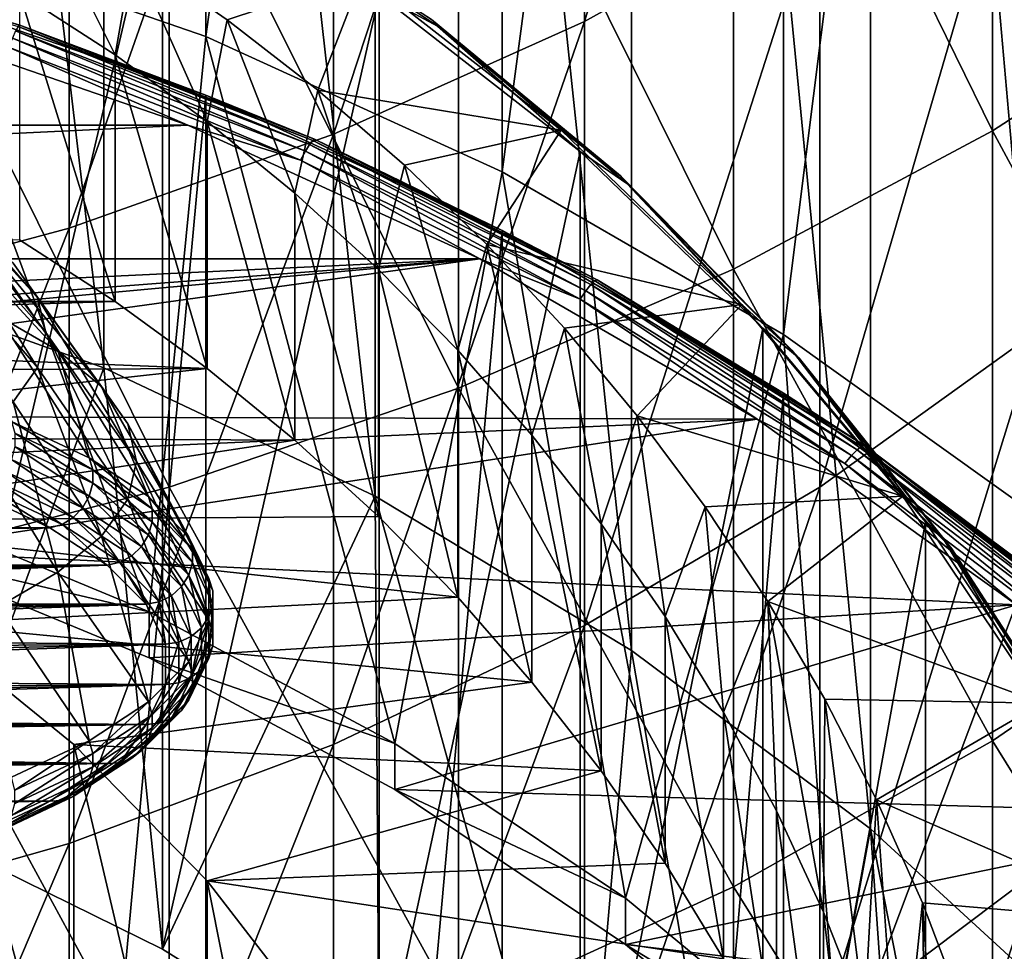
# Model space of a CAD drawing. Header units: metres. Extents: x -22 to 73, y -229 to 22.
# Tile 29 of 256: x 4.58 to 8.7, y -192.21 to -188.31. Entities that reach past the tile are written whole.
import ezdxf

# ---------------------------------------------------------------- set-up
doc = ezdxf.new("R2010")
doc.units = ezdxf.units.M
doc.layers.add('solid_509500_SW0001', color=7, linetype='CONTINUOUS')

msp = doc.modelspace()

# ---------------------------------------------------------------- linework, layer by layer
at = {"layer": 'solid_509500_SW0001'}
for points in [[(4.06397, -187.928391, 229.989578), (5.357568, -178.799164, 265.848633), (5.357495, -188.375443, 230.10936)], [(5.357495, -188.375443, 230.10936), (5.357568, -178.799164, 265.848633), (6.599555, -179.366562, 266.000671)], [(5.357495, -188.375443, 230.10936), (6.599555, -179.366562, 266.000671), (6.599516, -188.942841, 230.261398)], [(6.599516, -188.942841, 230.261398), (6.599555, -179.366562, 266.000671), (7.777983, -180.048813, 266.183472)], [(4.929452, -189.764679, 230.516891), (4.929448, -180.197189, 266.223236), (3.742039, -179.7724, 266.109406)], [(3.742045, -189.33989, 230.403076), (4.929452, -189.764679, 230.516891), (3.742039, -179.7724, 266.109406)], [(6.599516, -188.942841, 230.261398), (7.777983, -180.048813, 266.183472), (7.778043, -189.625168, 230.444229)], [(7.778043, -189.625168, 230.444229), (7.777983, -180.048813, 266.183472), (8.881506, -180.839355, 266.395294)], [(6.066265, -190.303299, 230.661224), (6.066275, -180.735825, 266.367554), (4.929448, -180.197189, 266.223236)], [(4.929452, -189.764679, 230.516891), (6.066265, -190.303299, 230.661224), (4.929448, -180.197189, 266.223236)], [(6.066265, -190.303299, 230.661224), (7.140861, -190.950287, 230.834579), (6.066275, -180.735825, 266.367554)], [(7.140861, -190.950287, 230.834579), (7.140852, -181.382797, 266.540894), (6.066275, -180.735825, 266.367554)], [(7.778043, -189.625168, 230.444229), (8.881506, -180.839355, 266.395294), (8.881554, -190.41571, 230.656052)], [(8.142157, -191.698929, 231.035172), (8.142156, -182.131454, 266.741516), (7.140852, -181.382797, 266.540894)], [(7.140861, -190.950287, 230.834579), (8.142157, -191.698929, 231.035172), (7.140852, -181.382797, 266.540894)], [(9.059902, -192.541595, 231.260971), (9.05991, -182.974106, 266.967285), (8.142156, -182.131454, 266.741516)], [(8.142157, -191.698929, 231.035172), (9.059902, -192.541595, 231.260971), (8.142156, -182.131454, 266.741516)], [(6.944628, -188.312347, 296.178131), (6.944628, -185.582733, 299.07782), (7.929916, -185.067459, 298.559692)], [(7.929916, -187.764038, 295.695068), (6.944628, -188.312347, 296.178131), (7.929916, -185.067459, 298.559692)], [(5.892459, -188.785538, 296.595001), (5.892459, -186.027435, 299.524994), (6.944628, -185.582733, 299.07782)], [(6.944628, -188.312347, 296.178131), (5.892459, -188.785538, 296.595001), (6.944628, -185.582733, 299.07782)], [(4.783543, -189.179077, 296.941711), (4.783543, -186.397278, 299.896881), (5.892459, -186.027435, 299.524994)], [(5.892459, -188.785538, 296.595001), (4.783543, -189.179077, 296.941711), (5.892459, -186.027435, 299.524994)], [(8.654225, -188.771088, 296.582275), (8.654225, -186.013855, 299.511322), (7.568972, -186.558792, 300.059296)], [(8.654225, -188.771088, 296.582275), (9.661106, -188.116425, 296.005524), (8.654225, -186.013855, 299.511322)], [(3.628558, -189.489166, 297.214905), (3.628558, -186.68869, 300.189911), (4.783543, -186.397278, 299.896881)], [(4.783543, -189.179077, 296.941711), (3.628558, -189.489166, 297.214905), (4.783543, -186.397278, 299.896881)], [(7.568972, -189.350952, 297.09314), (7.568972, -186.558792, 300.059296), (6.415171, -187.028519, 300.531647)], [(7.568972, -189.350952, 297.09314), (8.654225, -188.771088, 296.582275), (7.568972, -186.558792, 300.059296)], [(6.415171, -189.8508, 297.533478), (6.415171, -187.028519, 300.531647), (5.203274, -187.418793, 300.924072)], [(6.415171, -189.8508, 297.533478), (7.568972, -189.350952, 297.09314), (6.415171, -187.028519, 300.531647)], [(4.209724, -187.154694, 248.107651), (5.175, -187.629761, 248.23494), (4.209721, -191.727219, 231.042755)], [(7.929916, -190.265961, 292.658936), (7.929916, -187.764038, 295.695068), (8.838835, -187.145905, 295.150513)], [(8.838835, -189.613281, 292.156311), (7.929916, -190.265961, 292.658936), (8.838835, -187.145905, 295.150513)], [(5.203274, -190.266083, 297.899323), (5.203274, -187.418793, 300.924072), (3.944256, -187.726059, 301.233032)], [(5.203274, -190.266083, 297.899323), (6.415171, -189.8508, 297.533478), (5.203274, -187.418793, 300.924072)], [(5.175, -187.629761, 248.23494), (5.175007, -192.202286, 231.170059), (4.209721, -191.727219, 231.042755)], [(5.175, -187.629761, 248.23494), (6.083577, -188.199692, 248.387665), (5.175007, -192.202286, 231.170059)], [(3.944256, -190.593033, 298.187378), (5.203274, -190.266083, 297.899323), (3.944256, -187.726059, 301.233032)], [(6.327201, -188.332733, 248.661041), (6.083577, -188.199692, 248.387665), (5.467781, -187.754944, 248.506226)], [(6.327201, -188.332733, 248.661041), (5.467781, -187.754944, 248.506226), (6.302956, -188.304214, 248.888458)], [(4.575509, -188.193115, 252.629532), (4.976542, -188.45195, 252.698883), (4.639977, -187.777847, 252.518265)], [(4.976542, -188.45195, 252.698883), (5.050683, -188.031418, 252.586197), (4.639977, -187.777847, 252.518265)], [(6.944628, -190.84491, 293.104828), (6.944628, -188.312347, 296.178131), (7.929916, -187.764038, 295.695068)], [(7.929916, -190.265961, 292.658936), (6.944628, -190.84491, 293.104828), (7.929916, -187.764038, 295.695068)], [(5.119573, -190.787704, 230.755722), (4.03743, -190.339142, 230.635529), (4.06397, -187.928391, 229.989578)], [(5.119573, -190.787704, 230.755722), (4.06397, -187.928391, 229.989578), (5.357495, -188.375443, 230.10936)], [(4.57674, -188.328552, 229.166672), (4.063985, -188.174271, 229.071945), (3.299031, -187.966156, 229.069565)], [(4.57674, -188.328552, 229.166672), (3.299031, -187.966156, 229.069565), (4.570213, -188.334259, 229.218201)], [(4.976542, -188.45195, 252.698883), (5.362017, -188.732162, 252.773972), (5.050683, -188.031418, 252.586197)], [(5.362017, -188.732162, 252.773972), (5.446592, -188.306122, 252.659805), (5.050683, -188.031418, 252.586197)], [(6.014086, -188.116745, 249.066772), (5.050683, -188.031418, 252.586197), (5.446592, -188.306122, 252.659805)], [(6.014086, -188.116745, 249.066772), (5.446592, -188.306122, 252.659805), (5.826449, -188.601044, 252.738831)], [(6.846394, -188.767776, 249.241211), (6.014086, -188.116745, 249.066772), (5.826449, -188.601044, 252.738831)], [(6.302956, -188.304214, 248.888458), (6.014086, -188.116745, 249.066772), (6.846394, -188.767776, 249.241211)], [(9.661106, -190.638046, 292.945496), (9.661106, -188.116425, 296.005524), (8.654225, -188.771088, 296.582275)], [(4.063985, -202.616364, 175.173279), (4.063985, -188.174271, 229.071945), (5.357568, -188.621338, 229.191742)], [(4.57674, -188.328552, 229.166672), (5.357568, -188.621338, 229.191742), (4.063985, -188.174271, 229.071945)], [(4.976542, -189.487228, 248.835175), (4.976542, -188.45195, 252.698883), (4.575509, -188.193115, 252.629532)], [(4.976542, -189.487228, 248.835175), (4.575509, -188.193115, 252.629532), (4.575509, -189.228394, 248.765823)], [(6.083577, -188.199692, 248.387665), (6.08357, -192.772217, 231.322769), (5.175007, -192.202286, 231.170059)], [(6.083577, -188.199692, 248.387665), (6.925502, -188.858246, 248.564117), (6.08357, -192.772217, 231.322769)], [(6.327201, -188.332733, 248.661041), (6.925502, -188.858246, 248.564117), (6.083577, -188.199692, 248.387665)], [(5.281374, -188.748199, 229.432785), (4.006205, -188.307449, 229.314682), (-5.281375, -188.748199, 229.432785)], [(4.530468, -188.421036, 229.338058), (4.006205, -188.307449, 229.314682), (5.281374, -188.748199, 229.432785)], [(4.570213, -188.334259, 229.218201), (4.559816, -188.352539, 229.266052), (5.791506, -188.828842, 229.393677)], [(4.57674, -188.328552, 229.166672), (4.570213, -188.334259, 229.218201), (5.804712, -188.811646, 229.346115)], [(5.804712, -188.811646, 229.346115), (4.570213, -188.334259, 229.218201), (5.791506, -188.828842, 229.393677)], [(5.813002, -188.80661, 229.294754), (5.357568, -188.621338, 229.191742), (4.57674, -188.328552, 229.166672)], [(5.813002, -188.80661, 229.294754), (4.57674, -188.328552, 229.166672), (5.804712, -188.811646, 229.346115)], [(5.362017, -188.732162, 252.773972), (5.73058, -189.032776, 252.854523), (5.446592, -188.306122, 252.659805)], [(5.73058, -189.032776, 252.854523), (5.826449, -188.601044, 252.738831), (5.446592, -188.306122, 252.659805)], [(5.892459, -191.344559, 293.489594), (5.892459, -188.785538, 296.595001), (6.944628, -188.312347, 296.178131)], [(6.944628, -190.84491, 293.104828), (5.892459, -191.344559, 293.489594), (6.944628, -188.312347, 296.178131)], [(7.094405, -188.96051, 249.064301), (6.302956, -188.304214, 248.888458), (6.846394, -188.767776, 249.241211)], [(6.327201, -188.332733, 248.661041), (6.302956, -188.304214, 248.888458), (7.094405, -188.96051, 249.064301)], [(7.121695, -188.991547, 248.83757), (6.925502, -188.858246, 248.564117), (6.327201, -188.332733, 248.661041)], [(7.121695, -188.991547, 248.83757), (6.327201, -188.332733, 248.661041), (7.094405, -188.96051, 249.064301)], [(4.546259, -188.382141, 229.306931), (4.530468, -188.421036, 229.338058), (5.75423, -188.894257, 229.464874)], [(4.559816, -188.352539, 229.266052), (4.546259, -188.382141, 229.306931), (5.774288, -188.85701, 229.434174)], [(5.774288, -188.85701, 229.434174), (4.546259, -188.382141, 229.306931), (5.75423, -188.894257, 229.464874)], [(5.791506, -188.828842, 229.393677), (4.559816, -188.352539, 229.266052), (5.774288, -188.85701, 229.434174)], [(6.149215, -191.339722, 230.903641), (5.119573, -190.787704, 230.755722), (5.357495, -188.375443, 230.10936)], [(6.149215, -191.339722, 230.903641), (5.357495, -188.375443, 230.10936), (6.599516, -188.942841, 230.261398)], [(5.75423, -188.894257, 229.464874), (4.530468, -188.421036, 229.338058), (5.281374, -188.748199, 229.432785)], [(5.362017, -189.767441, 248.910263), (5.362017, -188.732162, 252.773972), (4.976542, -188.45195, 252.698883)], [(5.362017, -189.767441, 248.910263), (4.976542, -188.45195, 252.698883), (4.976542, -189.487228, 248.835175)], [(5.357568, -203.063446, 175.293076), (4.063985, -202.616364, 175.173279), (5.357568, -188.621338, 229.191742)], [(5.357568, -203.063446, 175.293076), (5.357568, -188.621338, 229.191742), (6.599555, -189.188751, 229.343781)], [(5.813002, -188.80661, 229.294754), (6.599555, -189.188751, 229.343781), (5.357568, -188.621338, 229.191742)], [(5.73058, -189.032776, 252.854523), (6.081122, -189.35289, 252.940292), (5.826449, -188.601044, 252.738831)], [(6.081122, -189.35289, 252.940292), (6.189299, -188.915482, 252.82309), (5.826449, -188.601044, 252.738831)], [(6.846394, -188.767776, 249.241211), (5.826449, -188.601044, 252.738831), (6.189299, -188.915482, 252.82309)], [(5.281374, -188.748199, 229.432785), (-5.281375, -188.748199, 229.432785), (-6.505676, -189.307556, 229.582672)], [(6.505676, -189.307556, 229.582672), (5.281374, -188.748199, 229.432785), (-6.505676, -189.307556, 229.582672)], [(5.75423, -188.894257, 229.464874), (5.281374, -188.748199, 229.432785), (6.505676, -189.307556, 229.582672)], [(5.73058, -190.068054, 248.990814), (5.73058, -189.032776, 252.854523), (5.362017, -188.732162, 252.773972)], [(5.73058, -190.068054, 248.990814), (5.362017, -188.732162, 252.773972), (5.362017, -189.767441, 248.910263)], [(4.783543, -191.760086, 293.809631), (4.783543, -189.179077, 296.941711), (5.892459, -188.785538, 296.595001)], [(5.892459, -191.344559, 293.489594), (4.783543, -191.760086, 293.809631), (5.892459, -188.785538, 296.595001)], [(6.846394, -188.767776, 249.241211), (6.189299, -188.915482, 252.82309), (6.533955, -189.248398, 252.912292)], [(7.603691, -189.499268, 249.43721), (6.846394, -188.767776, 249.241211), (6.533955, -189.248398, 252.912292)], [(7.094405, -188.96051, 249.064301), (6.846394, -188.767776, 249.241211), (7.603691, -189.499268, 249.43721)], [(8.654225, -191.329285, 293.477844), (8.654225, -188.771088, 296.582275), (7.568972, -189.350952, 297.09314)], [(8.654225, -191.329285, 293.477844), (9.661106, -190.638046, 292.945496), (8.654225, -188.771088, 296.582275)], [(5.791506, -188.828842, 229.393677), (5.774288, -188.85701, 229.434174), (6.950023, -189.44249, 229.591049)], [(5.804712, -188.811646, 229.346115), (5.791506, -188.828842, 229.393677), (6.970747, -189.416061, 229.55101)], [(6.970747, -189.416061, 229.55101), (5.791506, -188.828842, 229.393677), (6.950023, -189.44249, 229.591049)], [(5.813002, -188.80661, 229.294754), (5.804712, -188.811646, 229.346115), (6.986642, -189.400208, 229.503815)], [(6.986642, -189.400208, 229.503815), (5.804712, -188.811646, 229.346115), (6.970747, -189.416061, 229.55101)], [(6.99662, -189.396011, 229.452698), (6.599555, -189.188751, 229.343781), (5.813002, -188.80661, 229.294754)], [(6.99662, -189.396011, 229.452698), (5.813002, -188.80661, 229.294754), (6.986642, -189.400208, 229.503815)], [(4.651456, -189.470795, 213.439651), (4.212377, -188.989838, 213.255585), (4.120012, -188.85939, 213.742416)], [(4.549464, -189.326752, 213.977234), (4.651456, -189.470795, 213.439651), (4.120012, -188.85939, 213.742416)], [(5.774288, -188.85701, 229.434174), (5.75423, -188.894257, 229.464874), (6.925882, -189.477707, 229.621201)], [(6.950023, -189.44249, 229.591049), (5.774288, -188.85701, 229.434174), (6.925882, -189.477707, 229.621201)], [(6.925502, -188.858246, 248.564117), (6.925506, -193.430771, 231.499222), (6.08357, -192.772217, 231.322769)], [(6.925502, -188.858246, 248.564117), (7.691549, -189.59819, 248.76239), (6.925506, -193.430771, 231.499222)], [(7.121695, -188.991547, 248.83757), (7.691549, -189.59819, 248.76239), (6.925502, -188.858246, 248.564117)], [(6.925882, -189.477707, 229.621201), (5.75423, -188.894257, 229.464874), (6.505676, -189.307556, 229.582672)], [(6.081122, -189.35289, 252.940292), (6.412532, -189.691498, 253.031021), (6.189299, -188.915482, 252.82309)], [(6.412532, -189.691498, 253.031021), (6.533955, -189.248398, 252.912292), (6.189299, -188.915482, 252.82309)], [(7.115731, -191.989517, 231.077759), (6.149215, -191.339722, 230.903641), (6.599516, -188.942841, 230.261398)], [(7.115731, -191.989517, 231.077759), (6.599516, -188.942841, 230.261398), (7.778043, -189.625168, 230.444229)], [(7.813056, -189.690765, 249.259979), (7.094405, -188.96051, 249.064301), (7.603691, -189.499268, 249.43721)], [(7.121695, -188.991547, 248.83757), (7.094405, -188.96051, 249.064301), (7.813056, -189.690765, 249.259979)], [(4.68562, -189.616974, 212.894104), (4.243315, -189.122223, 212.761536), (4.212377, -188.989838, 213.255585)], [(4.651456, -189.470795, 213.439651), (4.68562, -189.616974, 212.894104), (4.212377, -188.989838, 213.255585)], [(7.843111, -189.724609, 249.033997), (7.691549, -189.59819, 248.76239), (7.121695, -188.991547, 248.83757)], [(7.843111, -189.724609, 249.033997), (7.121695, -188.991547, 248.83757), (7.813056, -189.690765, 249.259979)], [(6.081122, -190.388168, 249.076584), (6.081122, -189.35289, 252.940292), (5.73058, -189.032776, 252.854523)], [(6.081122, -190.388168, 249.076584), (5.73058, -189.032776, 252.854523), (5.73058, -190.068054, 248.990814)], [(4.148911, -189.053391, 214.997421), (4.486119, -189.547958, 215.313156), (4.737214, -189.692352, 214.774261)], [(4.148911, -189.053391, 214.997421), (4.737214, -189.692352, 214.774261), (4.381131, -189.186935, 214.499023)], [(4.651456, -189.763153, 212.348557), (4.212377, -189.254608, 212.267487), (4.243315, -189.122223, 212.761536)], [(4.68562, -189.616974, 212.894104), (4.651456, -189.763153, 212.348557), (4.243315, -189.122223, 212.761536)], [(3.628558, -192.087509, 294.061768), (3.628558, -189.489166, 297.214905), (4.783543, -189.179077, 296.941711)], [(4.783543, -191.760086, 293.809631), (3.628558, -192.087509, 294.061768), (4.783543, -189.179077, 296.941711)], [(4.381131, -189.186935, 214.499023), (4.737214, -189.692352, 214.774261), (4.919229, -189.843536, 214.210052)], [(4.381131, -189.186935, 214.499023), (4.919229, -189.843536, 214.210052), (4.549464, -189.326752, 213.977234)], [(6.599555, -203.630844, 175.445114), (5.357568, -203.063446, 175.293076), (6.599555, -189.188751, 229.343781)], [(6.599555, -203.630844, 175.445114), (6.599555, -189.188751, 229.343781), (7.777983, -189.871002, 229.526581)], [(6.99662, -189.396011, 229.452698), (7.777983, -189.871002, 229.526581), (6.599555, -189.188751, 229.343781)], [(4.976542, -189.487228, 248.835175), (4.575509, -189.228394, 248.765823), (-4.976542, -189.487228, 248.835175)], [(6.412532, -189.691498, 253.031021), (6.723736, -190.04747, 253.126404), (6.533955, -189.248398, 252.912292)], [(6.723736, -190.04747, 253.126404), (6.859481, -189.598877, 253.006195), (6.533955, -189.248398, 252.912292)], [(7.603691, -189.499268, 249.43721), (6.533955, -189.248398, 252.912292), (6.859481, -189.598877, 253.006195)], [(4.651456, -189.763153, 212.348557), (4.549464, -189.907196, 211.810959), (4.212377, -189.254608, 212.267487)], [(6.505676, -189.307556, 229.582672), (-6.505676, -189.307556, 229.582672), (-7.667342, -189.980164, 229.762894)], [(-0.588823, -189.848694, 229.727661), (6.505676, -189.307556, 229.582672), (-7.667342, -189.980164, 229.762894)], [(-0.588823, -189.848694, 229.727661), (0.588823, -189.848694, 229.727661), (6.505676, -189.307556, 229.582672)], [(0.588823, -189.848694, 229.727661), (1.760355, -189.963776, 229.758499), (6.505676, -189.307556, 229.582672)], [(1.760355, -189.963776, 229.758499), (7.667342, -189.980164, 229.762894), (6.505676, -189.307556, 229.582672)], [(4.549464, -189.326752, 213.977234), (4.919229, -189.843536, 214.210052), (5.02951, -189.999283, 213.628769)], [(4.549464, -189.326752, 213.977234), (5.02951, -189.999283, 213.628769), (4.651456, -189.470795, 213.439651)], [(6.925882, -189.477707, 229.621201), (6.505676, -189.307556, 229.582672), (7.667342, -189.980164, 229.762894)], [(4.209721, -191.727219, 231.042755), (4.929452, -189.764679, 230.516891), (3.742045, -189.33989, 230.403076)], [(6.412532, -190.726776, 249.167313), (6.412532, -189.691498, 253.031021), (6.081122, -189.35289, 252.940292)], [(6.412532, -190.726776, 249.167313), (6.081122, -189.35289, 252.940292), (6.081122, -190.388168, 249.076584)], [(7.568972, -191.941559, 293.949371), (7.568972, -189.350952, 297.09314), (6.415171, -189.8508, 297.533478)], [(7.568972, -191.941559, 293.949371), (8.654225, -191.329285, 293.477844), (7.568972, -189.350952, 297.09314)], [(6.986642, -189.400208, 229.503815), (6.970747, -189.416061, 229.55101), (8.086861, -190.108902, 229.736664)], [(6.99662, -189.396011, 229.452698), (6.986642, -189.400208, 229.503815), (8.1053, -190.094635, 229.689896)], [(8.1053, -190.094635, 229.689896), (6.986642, -189.400208, 229.503815), (8.086861, -190.108902, 229.736664)], [(8.116875, -190.091431, 229.639023), (7.777983, -189.871002, 229.526581), (6.99662, -189.396011, 229.452698)], [(8.116875, -190.091431, 229.639023), (6.99662, -189.396011, 229.452698), (8.1053, -190.094635, 229.689896)], [(6.950023, -189.44249, 229.591049), (6.925882, -189.477707, 229.621201), (8.034811, -190.166092, 229.805649)], [(6.970747, -189.416061, 229.55101), (6.950023, -189.44249, 229.591049), (8.062818, -190.133286, 229.776154)], [(8.062818, -190.133286, 229.776154), (6.950023, -189.44249, 229.591049), (8.034811, -190.166092, 229.805649)], [(8.086861, -190.108902, 229.736664), (6.970747, -189.416061, 229.55101), (8.062818, -190.133286, 229.776154)], [(-0.407038, -189.512039, 248.841827), (4.976542, -189.487228, 248.835175), (-4.976542, -189.487228, 248.835175)], [(-0.407038, -189.512039, 248.841827), (0.407038, -189.512039, 248.841827), (4.976542, -189.487228, 248.835175)], [(0.407038, -189.512039, 248.841827), (1.215546, -189.603317, 248.866287), (4.976542, -189.487228, 248.835175)], [(1.215546, -189.603317, 248.866287), (5.362017, -189.767441, 248.910263), (4.976542, -189.487228, 248.835175)], [(4.651456, -189.470795, 213.439651), (5.02951, -189.999283, 213.628769), (5.066451, -190.157349, 213.038895)], [(4.651456, -189.470795, 213.439651), (5.066451, -190.157349, 213.038895), (4.68562, -189.616974, 212.894104)], [(8.034811, -190.166092, 229.805649), (6.925882, -189.477707, 229.621201), (7.667342, -189.980164, 229.762894)], [(7.603691, -189.499268, 249.43721), (6.859481, -189.598877, 253.006195), (7.164818, -189.96579, 253.104523)], [(8.277679, -190.303207, 249.652634), (7.603691, -189.499268, 249.43721), (7.164818, -189.96579, 253.104523)], [(7.813056, -189.690765, 249.259979), (7.603691, -189.499268, 249.43721), (8.277679, -190.303207, 249.652634)], [(4.486119, -189.547958, 215.313156), (4.542933, -189.989456, 215.978638), (4.86845, -190.1427, 215.406693)], [(4.737214, -189.692352, 214.774261), (4.486119, -189.547958, 215.313156), (4.86845, -190.1427, 215.406693)], [(1.215546, -189.603317, 248.866287), (2.007646, -189.784653, 248.914871), (5.362017, -189.767441, 248.910263)], [(4.68562, -189.616974, 212.894104), (5.02951, -190.315399, 212.449005), (4.651456, -189.763153, 212.348557)], [(4.68562, -189.616974, 212.894104), (5.066451, -190.157349, 213.038895), (5.02951, -190.315399, 212.449005)], [(6.723736, -190.04747, 253.126404), (7.013826, -190.4198, 253.226166), (6.859481, -189.598877, 253.006195)], [(7.013826, -190.4198, 253.226166), (7.164818, -189.96579, 253.104523), (6.859481, -189.598877, 253.006195)], [(7.691549, -189.59819, 248.76239), (7.691551, -194.170715, 231.697495), (6.925506, -193.430771, 231.499222)], [(7.691549, -189.59819, 248.76239), (8.373326, -190.411423, 248.980286), (7.691551, -194.170715, 231.697495)], [(7.843111, -189.724609, 249.033997), (8.373326, -190.411423, 248.980286), (7.691549, -189.59819, 248.76239)], [(7.929916, -192.562347, 289.464539), (7.929916, -190.265961, 292.658936), (8.838835, -189.613281, 292.156311)], [(8.838835, -191.87796, 289.006012), (7.929916, -192.562347, 289.464539), (8.838835, -189.613281, 292.156311)], [(8.009234, -192.730438, 231.276276), (7.115731, -191.989517, 231.077759), (7.778043, -189.625168, 230.444229)], [(8.009234, -192.730438, 231.276276), (7.778043, -189.625168, 230.444229), (8.881554, -190.41571, 230.656052)], [(4.737214, -189.692352, 214.774261), (4.86845, -190.1427, 215.406693), (5.117189, -190.305298, 214.799866)], [(4.919229, -189.843536, 214.210052), (4.737214, -189.692352, 214.774261), (5.117189, -190.305298, 214.799866)], [(6.723736, -191.082748, 249.262695), (6.723736, -190.04747, 253.126404), (6.412532, -189.691498, 253.031021)], [(6.723736, -191.082748, 249.262695), (6.412532, -189.691498, 253.031021), (6.412532, -190.726776, 249.167313)], [(8.451535, -190.487503, 249.473465), (7.813056, -189.690765, 249.259979), (8.277679, -190.303207, 249.652634)], [(7.843111, -189.724609, 249.033997), (7.813056, -189.690765, 249.259979), (8.451535, -190.487503, 249.473465)], [(8.484046, -190.524414, 249.248291), (8.373326, -190.411423, 248.980286), (7.843111, -189.724609, 249.033997)], [(8.484046, -190.524414, 249.248291), (7.843111, -189.724609, 249.033997), (8.451535, -190.487503, 249.473465)], [(2.007646, -189.784653, 248.914871), (2.772568, -190.053574, 248.986938), (5.362017, -189.767441, 248.910263)], [(2.772568, -190.053574, 248.986938), (5.73058, -190.068054, 248.990814), (5.362017, -189.767441, 248.910263)], [(5.175007, -192.202286, 231.170059), (4.929452, -189.764679, 230.516891), (4.209721, -191.727219, 231.042755)], [(4.651456, -189.763153, 212.348557), (4.919229, -190.471161, 211.867722), (4.549464, -189.907196, 211.810959)], [(4.651456, -189.763153, 212.348557), (5.02951, -190.315399, 212.449005), (4.919229, -190.471161, 211.867722)], [(5.175007, -192.202286, 231.170059), (6.066265, -190.303299, 230.661224), (4.929452, -189.764679, 230.516891)], [(4.919229, -189.843536, 214.210052), (5.117189, -190.305298, 214.799866), (5.285227, -190.474686, 214.167694)], [(5.02951, -189.999283, 213.628769), (4.919229, -189.843536, 214.210052), (5.285227, -190.474686, 214.167694)], [(6.415171, -192.469345, 294.355835), (6.415171, -189.8508, 297.533478), (5.203274, -190.266083, 297.899323)], [(6.415171, -192.469345, 294.355835), (7.568972, -191.941559, 293.949371), (6.415171, -189.8508, 297.533478)], [(4.549464, -189.907196, 211.810959), (4.737214, -190.62233, 211.303513), (4.381131, -190.047012, 211.289169)], [(4.549464, -189.907196, 211.810959), (4.919229, -190.471161, 211.867722), (4.737214, -190.62233, 211.303513)], [(7.777983, -204.31311, 175.62793), (6.599555, -203.630844, 175.445114), (7.777983, -189.871002, 229.526581)], [(7.777983, -204.31311, 175.62793), (7.777983, -189.871002, 229.526581), (8.881506, -190.661545, 229.738403)], [(8.116875, -190.091431, 229.639023), (8.881506, -190.661545, 229.738403), (7.777983, -189.871002, 229.526581)], [(1.760355, -189.963776, 229.758499), (2.913866, -190.192749, 229.819855), (7.667342, -189.980164, 229.762894)], [(2.913866, -190.192749, 229.819855), (4.03744, -190.533264, 229.911087), (7.667342, -189.980164, 229.762894)], [(4.03744, -190.533264, 229.911087), (8.755124, -190.759506, 229.97171), (7.667342, -189.980164, 229.762894)], [(4.882792, -190.193405, 215.427277), (4.86845, -190.1427, 215.406693), (4.542933, -189.989456, 215.978638)], [(4.882792, -190.193405, 215.427277), (4.542933, -189.989456, 215.978638), (4.556316, -190.039703, 216.0009)], [(7.013826, -190.4198, 253.226166), (7.281824, -190.80722, 253.329971), (7.164818, -189.96579, 253.104523)], [(7.281824, -190.80722, 253.329971), (7.449201, -190.348221, 253.206985), (7.164818, -189.96579, 253.104523)], [(8.277679, -190.303207, 249.652634), (7.164818, -189.96579, 253.104523), (7.449201, -190.348221, 253.206985)], [(8.034811, -190.166092, 229.805649), (7.667342, -189.980164, 229.762894), (8.755124, -190.759506, 229.97171)], [(5.02951, -189.999283, 213.628769), (5.285227, -190.474686, 214.167694), (5.369914, -190.648193, 213.520172)], [(5.066451, -190.157349, 213.038895), (5.02951, -189.999283, 213.628769), (5.369914, -190.648193, 213.520172)], [(2.772568, -190.053574, 248.986938), (3.500005, -190.406464, 249.081482), (5.73058, -190.068054, 248.990814)], [(3.500005, -190.406464, 249.081482), (6.081122, -190.388168, 249.076584), (5.73058, -190.068054, 248.990814)], [(4.381131, -190.047012, 211.289169), (4.737214, -190.62233, 211.303513), (4.486119, -190.766739, 210.764618)], [(4.556316, -190.039703, 216.0009), (4.556283, -190.094681, 216.01561), (4.882757, -190.248383, 215.441986)], [(4.882792, -190.193405, 215.427277), (4.556316, -190.039703, 216.0009), (4.882757, -190.248383, 215.441986)], [(7.013826, -191.455078, 249.362457), (7.013826, -190.4198, 253.226166), (6.723736, -190.04747, 253.126404)], [(7.013826, -191.455078, 249.362457), (6.723736, -190.04747, 253.126404), (6.723736, -191.082748, 249.262695)], [(4.556283, -190.094681, 216.01561), (4.542717, -190.149658, 216.021423), (4.868219, -190.302887, 215.449509)], [(4.882757, -190.248383, 215.441986), (4.556283, -190.094681, 216.01561), (4.868219, -190.302887, 215.449509)], [(8.086861, -190.108902, 229.736664), (8.062818, -190.133286, 229.776154), (9.102593, -190.923111, 229.987778)], [(8.1053, -190.094635, 229.689896), (8.086861, -190.108902, 229.736664), (9.129738, -190.901093, 229.948929)], [(9.129738, -190.901093, 229.948929), (8.086861, -190.108902, 229.736664), (9.102593, -190.923111, 229.987778)], [(8.116875, -190.091431, 229.639023), (8.1053, -190.094635, 229.689896), (9.150555, -190.888611, 229.902634)], [(9.150555, -190.888611, 229.902634), (8.1053, -190.094635, 229.689896), (9.129738, -190.901093, 229.948929)], [(9.163623, -190.886551, 229.852081), (8.881506, -190.661545, 229.738403), (8.116875, -190.091431, 229.639023)], [(9.163623, -190.886551, 229.852081), (8.116875, -190.091431, 229.639023), (9.150555, -190.888611, 229.902634)], [(4.542717, -190.149658, 216.021423), (4.516716, -190.20015, 216.017868), (4.840355, -190.352524, 215.449234)], [(4.868219, -190.302887, 215.449509), (4.542717, -190.149658, 216.021423), (4.840355, -190.352524, 215.449234)], [(5.132264, -190.356491, 214.818649), (5.117189, -190.305298, 214.799866), (4.86845, -190.1427, 215.406693)], [(5.132264, -190.356491, 214.818649), (4.86845, -190.1427, 215.406693), (4.882792, -190.193405, 215.427277)], [(5.02951, -190.315399, 212.449005), (5.066451, -190.157349, 213.038895), (5.369914, -190.823074, 212.867508)], [(5.066451, -190.157349, 213.038895), (5.369914, -190.648193, 213.520172), (5.369914, -190.823074, 212.867508)], [(8.062818, -190.133286, 229.776154), (8.034811, -190.166092, 229.805649), (9.070976, -190.953171, 230.016556)], [(9.102593, -190.923111, 229.987778), (8.062818, -190.133286, 229.776154), (9.070976, -190.953171, 230.016556)], [(4.882792, -190.193405, 215.427277), (4.882757, -190.248383, 215.441986), (5.132227, -190.411469, 214.833374)], [(5.132264, -190.356491, 214.818649), (4.882792, -190.193405, 215.427277), (5.132227, -190.411469, 214.833374)], [(9.070976, -190.953171, 230.016556), (8.034811, -190.166092, 229.805649), (8.755124, -190.759506, 229.97171)], [(4.516716, -190.20015, 216.017868), (4.480387, -190.242096, 216.005249), (4.801422, -190.393234, 215.441177)], [(4.840355, -190.352524, 215.449234), (4.516716, -190.20015, 216.017868), (4.801422, -190.393234, 215.441177)], [(5.203274, -192.907822, 294.693542), (5.203274, -190.266083, 297.899323), (3.944256, -190.593033, 298.187378)], [(4.436669, -190.272095, 215.984558), (4.388931, -190.287613, 215.957855), (4.70352, -190.435699, 215.405212)], [(4.480387, -190.242096, 216.005249), (4.436669, -190.272095, 215.984558), (4.754572, -190.421768, 215.425995)], [(4.754572, -190.421768, 215.425995), (4.436669, -190.272095, 215.984558), (4.70352, -190.435699, 215.405212)], [(4.801422, -190.393234, 215.441177), (4.480387, -190.242096, 216.005249), (4.754572, -190.421768, 215.425995)], [(4.882757, -190.248383, 215.441986), (4.868219, -190.302887, 215.449509), (5.116947, -190.465485, 214.842697)], [(5.132227, -190.411469, 214.833374), (4.882757, -190.248383, 215.441986), (5.116947, -190.465485, 214.842697)], [(5.203274, -192.907822, 294.693542), (6.415171, -192.469345, 294.355835), (5.203274, -190.266083, 297.899323)], [(6.944628, -193.169418, 289.871277), (6.944628, -190.84491, 293.104828), (7.929916, -190.265961, 292.658936)], [(7.929916, -192.562347, 289.464539), (6.944628, -193.169418, 289.871277), (7.929916, -190.265961, 292.658936)], [(-4.70352, -190.435699, 215.405212), (4.70352, -190.435699, 215.405212), (4.388931, -190.287613, 215.957855)], [(4.868219, -190.302887, 215.449509), (4.840355, -190.352524, 215.449234), (5.087659, -190.514175, 214.845901)], [(5.116947, -190.465485, 214.842697), (4.868219, -190.302887, 215.449509), (5.087659, -190.514175, 214.845901)], [(4.919229, -190.471161, 211.867722), (5.02951, -190.315399, 212.449005), (5.285227, -190.996582, 212.219986)], [(5.02951, -190.315399, 212.449005), (5.369914, -190.823074, 212.867508), (5.285227, -190.996582, 212.219986)], [(5.300797, -190.526382, 214.184631), (5.285227, -190.474686, 214.167694), (5.117189, -190.305298, 214.799866)], [(5.300797, -190.526382, 214.184631), (5.117189, -190.305298, 214.799866), (5.132264, -190.356491, 214.818649)], [(6.08357, -192.772217, 231.322769), (6.066265, -190.303299, 230.661224), (5.175007, -192.202286, 231.170059)], [(6.925506, -193.430771, 231.499222), (7.140861, -190.950287, 230.834579), (6.066265, -190.303299, 230.661224)], [(6.925506, -193.430771, 231.499222), (6.066265, -190.303299, 230.661224), (6.08357, -192.772217, 231.322769)], [(8.277679, -190.303207, 249.652634), (7.449201, -190.348221, 253.206985), (7.71172, -190.744934, 253.313278)], [(8.860977, -191.170807, 249.885101), (8.277679, -190.303207, 249.652634), (7.71172, -190.744934, 253.313278)], [(8.451535, -190.487503, 249.473465), (8.277679, -190.303207, 249.652634), (8.860977, -191.170807, 249.885101)], [(4.03744, -190.533264, 229.911087), (4.03743, -190.339142, 230.635529), (5.119573, -190.787704, 230.755722)], [(4.840355, -190.352524, 215.449234), (4.801422, -190.393234, 215.441177), (5.046737, -190.553604, 214.842697)], [(5.087659, -190.514175, 214.845901), (4.840355, -190.352524, 215.449234), (5.046737, -190.553604, 214.842697)], [(5.132264, -190.356491, 214.818649), (5.132227, -190.411469, 214.833374), (5.300759, -190.581345, 214.199341)], [(5.300797, -190.526382, 214.184631), (5.132264, -190.356491, 214.818649), (5.300759, -190.581345, 214.199341)], [(7.281824, -190.80722, 253.329971), (7.526937, -191.208588, 253.437531), (7.449201, -190.348221, 253.206985)], [(7.526937, -191.208588, 253.437531), (7.71172, -190.744934, 253.313278), (7.449201, -190.348221, 253.206985)], [(3.500005, -190.406464, 249.081482), (6.412532, -190.726776, 249.167313), (6.081122, -190.388168, 249.076584)], [(4.801422, -190.393234, 215.441177), (4.754572, -190.421768, 215.425995), (4.997493, -190.580566, 214.833359)], [(5.046737, -190.553604, 214.842697), (4.801422, -190.393234, 215.441177), (4.997493, -190.580566, 214.833359)], [(-4.943898, -190.592804, 214.818863), (4.943898, -190.592804, 214.818863), (4.70352, -190.435699, 215.405212)], [(-4.70352, -190.435699, 215.405212), (-4.943898, -190.592804, 214.818863), (4.70352, -190.435699, 215.405212)], [(3.500005, -190.406464, 249.081482), (4.180091, -190.838516, 249.197266), (6.412532, -190.726776, 249.167313)], [(4.754572, -190.421768, 215.425995), (4.70352, -190.435699, 215.405212), (4.943898, -190.592804, 214.818863)], [(4.997493, -190.580566, 214.833359), (4.754572, -190.421768, 215.425995), (4.943898, -190.592804, 214.818863)], [(5.132227, -190.411469, 214.833374), (5.116947, -190.465485, 214.842697), (5.284976, -190.634872, 214.210571)], [(5.300759, -190.581345, 214.199341), (5.132227, -190.411469, 214.833374), (5.284976, -190.634872, 214.210571)], [(7.281824, -191.842499, 249.466278), (7.281824, -190.80722, 253.329971), (7.013826, -190.4198, 253.226166)], [(7.281824, -191.842499, 249.466278), (7.013826, -190.4198, 253.226166), (7.013826, -191.455078, 249.362457)], [(8.373326, -190.411423, 248.980286), (8.37332, -194.983948, 231.91539), (7.691551, -194.170715, 231.697495)], [(8.820569, -193.554871, 231.497192), (8.009234, -192.730438, 231.276276), (8.881554, -190.41571, 230.656052)], [(8.373326, -190.411423, 248.980286), (8.963363, -191.289047, 249.215439), (8.37332, -194.983948, 231.91539)], [(8.484046, -190.524414, 249.248291), (8.963363, -191.289047, 249.215439), (8.373326, -190.411423, 248.980286)], [(4.737214, -190.62233, 211.303513), (4.919229, -190.471161, 211.867722), (5.117189, -191.16597, 211.587814)], [(4.919229, -190.471161, 211.867722), (5.285227, -190.996582, 212.219986), (5.117189, -191.16597, 211.587814)], [(5.116947, -190.465485, 214.842697), (5.087659, -190.514175, 214.845901), (5.254727, -190.682587, 214.217377)], [(5.284976, -190.634872, 214.210571), (5.116947, -190.465485, 214.842697), (5.254727, -190.682587, 214.217377)], [(5.385733, -190.700394, 213.535187), (5.369914, -190.648193, 213.520172), (5.285227, -190.474686, 214.167694)], [(5.385733, -190.700394, 213.535187), (5.285227, -190.474686, 214.167694), (5.300797, -190.526382, 214.184631)], [(5.087659, -190.514175, 214.845901), (5.046737, -190.553604, 214.842697), (5.212461, -190.720657, 214.219238)], [(5.254727, -190.682587, 214.217377), (5.087659, -190.514175, 214.845901), (5.212461, -190.720657, 214.219238)], [(5.300797, -190.526382, 214.184631), (5.300759, -190.581345, 214.199341), (5.385695, -190.755371, 213.549927)], [(5.385733, -190.700394, 213.535187), (5.300797, -190.526382, 214.184631), (5.385695, -190.755371, 213.549927)], [(9.00329, -191.34256, 249.702576), (8.451535, -190.487503, 249.473465), (8.860977, -191.170807, 249.885101)], [(8.484046, -190.524414, 249.248291), (8.451535, -190.487503, 249.473465), (9.00329, -191.34256, 249.702576)], [(9.037923, -191.382751, 249.478287), (8.963363, -191.289047, 249.215439), (8.484046, -190.524414, 249.248291)], [(9.037923, -191.382751, 249.478287), (8.484046, -190.524414, 249.248291), (9.00329, -191.34256, 249.702576)], [(4.03744, -190.533264, 229.911087), (5.119573, -190.787704, 230.755722), (5.119593, -190.981827, 230.031281)], [(4.03744, -190.533264, 229.911087), (5.119593, -190.981827, 230.031281), (8.755124, -190.759506, 229.97171)], [(5.046737, -190.553604, 214.842697), (4.997493, -190.580566, 214.833359), (5.161601, -190.745987, 214.215973)], [(5.212461, -190.720657, 214.219238), (5.046737, -190.553604, 214.842697), (5.161601, -190.745987, 214.215973)], [(0, -190.672165, 214.52269), (4.943898, -190.592804, 214.818863), (-4.943898, -190.592804, 214.818863)], [(0.225739, -190.677277, 214.503616), (4.943898, -190.592804, 214.818863), (0, -190.672165, 214.52269)], [(0.225739, -190.677277, 214.503616), (0.444605, -190.692459, 214.446976), (4.943898, -190.592804, 214.818863)], [(0.444605, -190.692459, 214.446976), (0.649997, -190.717239, 214.354462), (4.943898, -190.592804, 214.818863)], [(0.649997, -190.717239, 214.354462), (0.835618, -190.750885, 214.228912), (4.943898, -190.592804, 214.818863)], [(0.835618, -190.750885, 214.228912), (5.106293, -190.756485, 214.208008), (4.943898, -190.592804, 214.818863)], [(3.944256, -193.253067, 294.959412), (5.203274, -192.907822, 294.693542), (3.944256, -190.593033, 298.187378)], [(4.997493, -190.580566, 214.833359), (4.943898, -190.592804, 214.818863), (5.106293, -190.756485, 214.208008)], [(5.161601, -190.745987, 214.215973), (4.997493, -190.580566, 214.833359), (5.106293, -190.756485, 214.208008)], [(5.300759, -190.581345, 214.199341), (5.284976, -190.634872, 214.210571), (5.369659, -190.808365, 213.56308)], [(5.385695, -190.755371, 213.549927), (5.300759, -190.581345, 214.199341), (5.369659, -190.808365, 213.56308)], [(4.486119, -190.766739, 210.764618), (4.737214, -190.62233, 211.303513), (4.86845, -191.328568, 210.980988)], [(4.737214, -190.62233, 211.303513), (5.117189, -191.16597, 211.587814), (4.86845, -191.328568, 210.980988)], [(5.284976, -190.634872, 214.210571), (5.254727, -190.682587, 214.217377), (5.338925, -190.855087, 213.573593)], [(5.369659, -190.808365, 213.56308), (5.284976, -190.634872, 214.210571), (5.338925, -190.855087, 213.573593)], [(5.385733, -190.875793, 212.8806), (5.369914, -190.823074, 212.867508), (5.369914, -190.648193, 213.520172)], [(5.385733, -190.875793, 212.8806), (5.369914, -190.648193, 213.520172), (5.385733, -190.700394, 213.535187)], [(9.661106, -192.952515, 289.725952), (9.661106, -190.638046, 292.945496), (8.654225, -191.329285, 293.477844)], [(5.254727, -190.682587, 214.217377), (5.212461, -190.720657, 214.219238), (5.295982, -190.891769, 213.580627)], [(5.338925, -190.855087, 213.573593), (5.254727, -190.682587, 214.217377), (5.295982, -190.891769, 213.580627)], [(8.881506, -205.103638, 175.839752), (7.777983, -204.31311, 175.62793), (8.881506, -190.661545, 229.738403)], [(4.180091, -190.838516, 249.197266), (6.723736, -191.082748, 249.262695), (6.412532, -190.726776, 249.167313)], [(5.212461, -190.720657, 214.219238), (5.161601, -190.745987, 214.215973), (5.244306, -190.915436, 213.583603)], [(5.295982, -190.891769, 213.580627), (5.212461, -190.720657, 214.219238), (5.244306, -190.915436, 213.583603)], [(5.385733, -190.700394, 213.535187), (5.385695, -190.755371, 213.549927), (5.385695, -190.930756, 212.89534)], [(5.385733, -190.875793, 212.8806), (5.385733, -190.700394, 213.535187), (5.385695, -190.930756, 212.89534)], [(0.835618, -190.750885, 214.228912), (0.995858, -190.792358, 214.074142), (5.106293, -190.756485, 214.208008)], [(0.995858, -190.792358, 214.074142), (1.125841, -190.840408, 213.894821), (5.106293, -190.756485, 214.208008)], [(1.125841, -190.840408, 213.894821), (1.221602, -190.893555, 213.696457), (5.106293, -190.756485, 214.208008)], [(1.221602, -190.893555, 213.696457), (5.188137, -190.924133, 213.582321), (5.106293, -190.756485, 214.208008)], [(4.486119, -190.766739, 210.764618), (4.86845, -191.328568, 210.980988), (4.542933, -191.481812, 210.409042)], [(5.161601, -190.745987, 214.215973), (5.106293, -190.756485, 214.208008), (5.188137, -190.924133, 213.582321)], [(5.119593, -190.981827, 230.031281), (6.149197, -191.533829, 230.179199), (8.755124, -190.759506, 229.97171)], [(5.244306, -190.915436, 213.583603), (5.161601, -190.745987, 214.215973), (5.188137, -190.924133, 213.582321)], [(5.385695, -190.755371, 213.549927), (5.369659, -190.808365, 213.56308), (5.369659, -190.983231, 212.910446)], [(5.385695, -190.930756, 212.89534), (5.385695, -190.755371, 213.549927), (5.369659, -190.983231, 212.910446)], [(6.149197, -191.533829, 230.179199), (9.758599, -191.638107, 230.207138), (8.755124, -190.759506, 229.97171)], [(7.526937, -191.208588, 253.437531), (7.748321, -191.622528, 253.548431), (7.71172, -190.744934, 253.313278)], [(7.945363, -192.047852, 253.662399), (7.951608, -191.15477, 253.423096), (7.71172, -190.744934, 253.313278)], [(8.860977, -191.170807, 249.885101), (7.71172, -190.744934, 253.313278), (7.951608, -191.15477, 253.423096)], [(7.748321, -191.622528, 253.548431), (7.945363, -192.047852, 253.662399), (7.71172, -190.744934, 253.313278)], [(5.119593, -190.981827, 230.031281), (5.119573, -190.787704, 230.755722), (6.149215, -191.339722, 230.903641)], [(5.369659, -190.808365, 213.56308), (5.338925, -190.855087, 213.573593), (5.338925, -191.028961, 212.924698)], [(5.369659, -190.983231, 212.910446), (5.369659, -190.808365, 213.56308), (5.338925, -191.028961, 212.924698)], [(7.526937, -192.243866, 249.573822), (7.526937, -191.208588, 253.437531), (7.281824, -190.80722, 253.329971)], [(7.526937, -192.243866, 249.573822), (7.281824, -190.80722, 253.329971), (7.281824, -191.842499, 249.466278)], [(4.180091, -190.838516, 249.197266), (4.803687, -191.343948, 249.332687), (6.723736, -191.082748, 249.262695)], [(4.803687, -193.155685, 242.571213), (4.803687, -191.343948, 249.332687), (4.180091, -190.838516, 249.197266)], [(4.803687, -193.155685, 242.571213), (4.180091, -190.838516, 249.197266), (4.180091, -192.650253, 242.435776)], [(5.300797, -191.049805, 212.231171), (5.285227, -190.996582, 212.219986), (5.369914, -190.823074, 212.867508)], [(5.338925, -190.855087, 213.573593), (5.295982, -190.891769, 213.580627), (5.295982, -191.06424, 212.936951)], [(5.338925, -191.028961, 212.924698), (5.338925, -190.855087, 213.573593), (5.295982, -191.06424, 212.936951)], [(5.300797, -191.049805, 212.231171), (5.369914, -190.823074, 212.867508), (5.385733, -190.875793, 212.8806)], [(5.892459, -193.693344, 290.222321), (5.892459, -191.344559, 293.489594), (6.944628, -190.84491, 293.104828)], [(6.944628, -193.169418, 289.871277), (5.892459, -193.693344, 290.222321), (6.944628, -190.84491, 293.104828)], [(1.221602, -190.893555, 213.696457), (1.280253, -190.950211, 213.485031), (5.188137, -190.924133, 213.582321)], [(5.295982, -190.891769, 213.580627), (5.244306, -190.915436, 213.583603), (5.244306, -191.086227, 212.946198)], [(5.295982, -191.06424, 212.936951), (5.295982, -190.891769, 213.580627), (5.244306, -191.086227, 212.946198)], [(5.385733, -190.875793, 212.8806), (5.385695, -190.930756, 212.89534), (5.300759, -191.104767, 212.245911)], [(5.300797, -191.049805, 212.231171), (5.385733, -190.875793, 212.8806), (5.300759, -191.104767, 212.245911)], [(1.280253, -191.067047, 213.04895), (5.188137, -191.093124, 212.95166), (5.188137, -190.924133, 213.582321)], [(1.3, -191.008636, 213.266998), (1.280253, -191.067047, 213.04895), (5.188137, -190.924133, 213.582321)], [(1.280253, -190.950211, 213.485031), (1.3, -191.008636, 213.266998), (5.188137, -190.924133, 213.582321)], [(5.244306, -190.915436, 213.583603), (5.188137, -190.924133, 213.582321), (5.188137, -191.093124, 212.95166)], [(5.244306, -191.086227, 212.946198), (5.244306, -190.915436, 213.583603), (5.188137, -191.093124, 212.95166)], [(5.385695, -190.930756, 212.89534), (5.369659, -190.983231, 212.910446), (5.284976, -191.156738, 212.262955)], [(5.300759, -191.104767, 212.245911), (5.385695, -190.930756, 212.89534), (5.284976, -191.156738, 212.262955)], [(5.119593, -190.981827, 230.031281), (6.149215, -191.339722, 230.903641), (6.149197, -191.533829, 230.179199)], [(7.691551, -194.170715, 231.697495), (7.140861, -190.950287, 230.834579), (6.925506, -193.430771, 231.499222)], [(7.691551, -194.170715, 231.697495), (8.142157, -191.698929, 231.035172), (7.140861, -190.950287, 230.834579)], [(5.132264, -191.219696, 211.597153), (5.117189, -191.16597, 211.587814), (5.285227, -190.996582, 212.219986)], [(5.132264, -191.219696, 211.597153), (5.285227, -190.996582, 212.219986), (5.300797, -191.049805, 212.231171)], [(5.369659, -190.983231, 212.910446), (5.338925, -191.028961, 212.924698), (5.254727, -191.201462, 212.280914)], [(5.284976, -191.156738, 212.262955), (5.369659, -190.983231, 212.910446), (5.254727, -191.201462, 212.280914)], [(5.300797, -191.049805, 212.231171), (5.300759, -191.104767, 212.245911), (5.132227, -191.274658, 211.611893)], [(5.132264, -191.219696, 211.597153), (5.300797, -191.049805, 212.231171), (5.132227, -191.274658, 211.611893)], [(5.295982, -191.06424, 212.936951), (5.244306, -191.086227, 212.946198), (5.161601, -191.255661, 212.313828)], [(5.212461, -191.235367, 212.29834), (5.295982, -191.06424, 212.936951), (5.161601, -191.255661, 212.313828)], [(5.338925, -191.028961, 212.924698), (5.295982, -191.06424, 212.936951), (5.212461, -191.235367, 212.29834)], [(5.254727, -191.201462, 212.280914), (5.338925, -191.028961, 212.924698), (5.212461, -191.235367, 212.29834)], [(0.995858, -191.224899, 212.459839), (5.106293, -191.260773, 212.325974), (5.188137, -191.093124, 212.95166)], [(1.125841, -191.176865, 212.63916), (0.995858, -191.224899, 212.459839), (5.188137, -191.093124, 212.95166)], [(1.221602, -191.123703, 212.837524), (1.125841, -191.176865, 212.63916), (5.188137, -191.093124, 212.95166)], [(1.280253, -191.067047, 213.04895), (1.221602, -191.123703, 212.837524), (5.188137, -191.093124, 212.95166)], [(4.803687, -191.343948, 249.332687), (7.013826, -191.455078, 249.362457), (6.723736, -191.082748, 249.262695)], [(5.161601, -191.255661, 212.313828), (5.188137, -191.093124, 212.95166), (5.106293, -191.260773, 212.325974)], [(5.300759, -191.104767, 212.245911), (5.284976, -191.156738, 212.262955), (5.116947, -191.326111, 211.630814)], [(5.132227, -191.274658, 211.611893), (5.300759, -191.104767, 212.245911), (5.116947, -191.326111, 211.630814)], [(5.161601, -191.255661, 212.313828), (5.244306, -191.086227, 212.946198), (5.188137, -191.093124, 212.95166)], [(4.882792, -191.382767, 210.988525), (4.86845, -191.328568, 210.980988), (5.117189, -191.16597, 211.587814)], [(4.882792, -191.382767, 210.988525), (5.117189, -191.16597, 211.587814), (5.132264, -191.219696, 211.597153)], [(5.284976, -191.156738, 212.262955), (5.254727, -191.201462, 212.280914), (5.087659, -191.369873, 211.65239)], [(5.116947, -191.326111, 211.630814), (5.284976, -191.156738, 212.262955), (5.087659, -191.369873, 211.65239)], [(7.945363, -192.047852, 253.662399), (8.117402, -192.4832, 253.779053), (7.951608, -191.15477, 253.423096)], [(8.117402, -192.4832, 253.779053), (8.168181, -191.576569, 253.536118), (7.951608, -191.15477, 253.423096)], [(8.860977, -191.170807, 249.885101), (7.951608, -191.15477, 253.423096), (8.168181, -191.576569, 253.536118)], [(9.347192, -192.092545, 250.13208), (8.860977, -191.170807, 249.885101), (8.168181, -191.576569, 253.536118)], [(0.995858, -191.224899, 212.459839), (0.835618, -191.266373, 212.305069), (5.106293, -191.260773, 212.325974)], [(5.132264, -191.219696, 211.597153), (5.132227, -191.274658, 211.611893), (4.882757, -191.437744, 211.003265)], [(4.882792, -191.382767, 210.988525), (5.132264, -191.219696, 211.597153), (4.882757, -191.437744, 211.003265)], [(5.254727, -191.201462, 212.280914), (5.212461, -191.235367, 212.29834), (5.046737, -191.40242, 211.674881)], [(5.087659, -191.369873, 211.65239), (5.254727, -191.201462, 212.280914), (5.046737, -191.40242, 211.674881)], [(7.748321, -192.657791, 249.684738), (7.748321, -191.622528, 253.548431), (7.526937, -191.208588, 253.437531)], [(7.748321, -192.657791, 249.684738), (7.526937, -191.208588, 253.437531), (7.526937, -192.243866, 249.573822)], [(0, -191.345093, 212.011292), (4.943898, -191.424454, 211.715118), (5.106293, -191.260773, 212.325974)], [(0.225739, -191.339981, 212.030365), (0, -191.345093, 212.011292), (5.106293, -191.260773, 212.325974)], [(0.444605, -191.324814, 212.087006), (0.225739, -191.339981, 212.030365), (5.106293, -191.260773, 212.325974)], [(0.649997, -191.300018, 212.17952), (0.444605, -191.324814, 212.087006), (5.106293, -191.260773, 212.325974)], [(0.835618, -191.266373, 212.305069), (0.649997, -191.300018, 212.17952), (5.106293, -191.260773, 212.325974)], [(4.997493, -191.421097, 211.696442), (5.106293, -191.260773, 212.325974), (4.943898, -191.424454, 211.715118)], [(5.212461, -191.235367, 212.29834), (5.161601, -191.255661, 212.313828), (4.997493, -191.421097, 211.696442)], [(5.046737, -191.40242, 211.674881), (5.212461, -191.235367, 212.29834), (4.997493, -191.421097, 211.696442)], [(4.997493, -191.421097, 211.696442), (5.161601, -191.255661, 212.313828), (5.106293, -191.260773, 212.325974)], [(5.132227, -191.274658, 211.611893), (5.116947, -191.326111, 211.630814), (4.868219, -191.488708, 211.024002)], [(4.882757, -191.437744, 211.003265), (5.132227, -191.274658, 211.611893), (4.868219, -191.488708, 211.024002)], [(8.963363, -191.289047, 249.215439), (8.963367, -195.861572, 232.150558), (8.37332, -194.983948, 231.91539)], [(0, -191.345093, 212.011292), (-4.943898, -191.424454, 211.715118), (4.943898, -191.424454, 211.715118)], [(4.556316, -191.536469, 210.414902), (4.542933, -191.481812, 210.409042), (4.86845, -191.328568, 210.980988)], [(4.556316, -191.536469, 210.414902), (4.86845, -191.328568, 210.980988), (4.882792, -191.382767, 210.988525)], [(4.783543, -194.129059, 290.514252), (4.783543, -191.760086, 293.809631), (5.892459, -191.344559, 293.489594)], [(5.892459, -193.693344, 290.222321), (4.783543, -194.129059, 290.514252), (5.892459, -191.344559, 293.489594)], [(4.803687, -191.343948, 249.332687), (5.362288, -191.915848, 249.485931), (7.013826, -191.455078, 249.362457)], [(5.362288, -193.727585, 242.724442), (5.362288, -191.915848, 249.485931), (4.803687, -191.343948, 249.332687)], [(5.362288, -193.727585, 242.724442), (4.803687, -191.343948, 249.332687), (4.803687, -193.155685, 242.571213)], [(5.116947, -191.326111, 211.630814), (5.087659, -191.369873, 211.65239), (4.840355, -191.53154, 211.049057)], [(4.868219, -191.488708, 211.024002), (5.116947, -191.326111, 211.630814), (4.840355, -191.53154, 211.049057)], [(6.149197, -191.533829, 230.179199), (6.149215, -191.339722, 230.903641), (7.115731, -191.989517, 231.077759)], [(8.654225, -193.677322, 290.211578), (8.654225, -191.329285, 293.477844), (7.568972, -191.941559, 293.949371)], [(8.654225, -193.677322, 290.211578), (9.661106, -192.952515, 289.725952), (8.654225, -191.329285, 293.477844)], [(4.882792, -191.382767, 210.988525), (4.882757, -191.437744, 211.003265), (4.556283, -191.591446, 210.429642)], [(4.556316, -191.536469, 210.414902), (4.882792, -191.382767, 210.988525), (4.556283, -191.591446, 210.429642)], [(5.087659, -191.369873, 211.65239), (5.046737, -191.40242, 211.674881), (4.801422, -191.562775, 211.076401)], [(4.840355, -191.53154, 211.049057), (5.087659, -191.369873, 211.65239), (4.801422, -191.562775, 211.076401)], [(-4.943898, -191.424454, 211.715118), (-4.70352, -191.581558, 211.128769), (4.943898, -191.424454, 211.715118)], [(-4.70352, -191.581558, 211.128769), (4.70352, -191.581558, 211.128769), (4.943898, -191.424454, 211.715118)], [(4.754572, -191.579895, 211.103806), (4.943898, -191.424454, 211.715118), (4.70352, -191.581558, 211.128769)], [(5.046737, -191.40242, 211.674881), (4.997493, -191.421097, 211.696442), (4.754572, -191.579895, 211.103806)], [(4.801422, -191.562775, 211.076401), (5.046737, -191.40242, 211.674881), (4.754572, -191.579895, 211.103806)], [(4.754572, -191.579895, 211.103806), (4.997493, -191.421097, 211.696442), (4.943898, -191.424454, 211.715118)], [(4.882757, -191.437744, 211.003265), (4.868219, -191.488708, 211.024002), (4.542717, -191.641953, 210.452087)], [(4.556283, -191.591446, 210.429642), (4.882757, -191.437744, 211.003265), (4.542717, -191.641953, 210.452087)], [(5.362288, -191.915848, 249.485931), (7.281824, -191.842499, 249.466278), (7.013826, -191.455078, 249.362457)], [(4.868219, -191.488708, 211.024002), (4.840355, -191.53154, 211.049057), (4.516716, -191.683914, 210.480423)], [(4.542717, -191.641953, 210.452087), (4.868219, -191.488708, 211.024002), (4.516716, -191.683914, 210.480423)], [(4.840355, -191.53154, 211.049057), (4.801422, -191.562775, 211.076401), (4.480387, -191.713913, 210.512329)], [(4.516716, -191.683914, 210.480423), (4.840355, -191.53154, 211.049057), (4.480387, -191.713913, 210.512329)], [(6.149197, -191.533829, 230.179199), (7.115731, -191.989517, 231.077759), (7.115728, -192.18364, 230.353302)], [(6.149197, -191.533829, 230.179199), (7.115728, -192.18364, 230.353302), (9.758599, -191.638107, 230.207138)], [(-4.70352, -191.581558, 211.128769), (-4.388931, -191.729645, 210.576126), (4.70352, -191.581558, 211.128769)], [(-4.388931, -191.729645, 210.576126), (4.388931, -191.729645, 210.576126), (4.70352, -191.581558, 211.128769)], [(4.436669, -191.729553, 210.545242), (4.70352, -191.581558, 211.128769), (4.388931, -191.729645, 210.576126)], [(4.801422, -191.562775, 211.076401), (4.754572, -191.579895, 211.103806), (4.436669, -191.729553, 210.545242)], [(4.480387, -191.713913, 210.512329), (4.801422, -191.562775, 211.076401), (4.436669, -191.729553, 210.545242)], [(4.436669, -191.729553, 210.545242), (4.754572, -191.579895, 211.103806), (4.70352, -191.581558, 211.128769)], [(8.117402, -192.4832, 253.779053), (8.263884, -192.927124, 253.897995), (8.168181, -191.576569, 253.536118)], [(8.263884, -192.927124, 253.897995), (8.360784, -192.009048, 253.652008), (8.168181, -191.576569, 253.536118)], [(9.347192, -192.092545, 250.13208), (8.168181, -191.576569, 253.536118), (8.360784, -192.009048, 253.652008)], [(7.115728, -192.18364, 230.353302), (10.668079, -192.607483, 230.466873), (9.758599, -191.638107, 230.207138)], [(7.945363, -193.08313, 249.798706), (7.945363, -192.047852, 253.662399), (7.748321, -191.622528, 253.548431)], [(7.945363, -193.08313, 249.798706), (7.748321, -191.622528, 253.548431), (7.748321, -192.657791, 249.684738)], [(8.37332, -194.983948, 231.91539), (8.142157, -191.698929, 231.035172), (7.691551, -194.170715, 231.697495)], [(8.963367, -195.861572, 232.150558), (9.059902, -192.541595, 231.260971), (8.142157, -191.698929, 231.035172)], [(8.963367, -195.861572, 232.150558), (8.142157, -191.698929, 231.035172), (8.37332, -194.983948, 231.91539)], [(3.628558, -194.472382, 290.744263), (3.628558, -192.087509, 294.061768), (4.783543, -191.760086, 293.809631)], [(4.783543, -194.129059, 290.514252), (3.628558, -194.472382, 290.744263), (4.783543, -191.760086, 293.809631)], [(5.362288, -191.915848, 249.485931), (7.526937, -192.243866, 249.573822), (7.281824, -191.842499, 249.466278)], [(7.929916, -194.643219, 286.125732), (7.929916, -192.562347, 289.464539), (8.838835, -191.87796, 289.006012)], [(8.838835, -193.930099, 285.713318), (7.929916, -194.643219, 286.125732), (8.838835, -191.87796, 289.006012)], [(5.362288, -191.915848, 249.485931), (5.848418, -192.546585, 249.654938), (7.526937, -192.243866, 249.573822)], [(5.848418, -194.358322, 242.893448), (5.848418, -192.546585, 249.654938), (5.362288, -191.915848, 249.485931)], [(5.848418, -194.358322, 242.893448), (5.362288, -191.915848, 249.485931), (5.362288, -193.727585, 242.724442)], [(7.568972, -194.319351, 290.641754), (7.568972, -191.941559, 293.949371), (6.415171, -192.469345, 294.355835)], [(7.568972, -194.319351, 290.641754), (8.654225, -193.677322, 290.211578), (7.568972, -191.941559, 293.949371)], [(7.115728, -192.18364, 230.353302), (7.115731, -191.989517, 231.077759), (8.009234, -192.730438, 231.276276)], [(8.263884, -192.927124, 253.897995), (8.384385, -193.378357, 254.018906), (8.360784, -192.009048, 253.652008)], [(8.478486, -193.835312, 254.141342), (8.528882, -192.451019, 253.770432), (8.360784, -192.009048, 253.652008)], [(9.347192, -192.092545, 250.13208), (8.360784, -192.009048, 253.652008), (8.528882, -192.451019, 253.770432)], [(8.384385, -193.378357, 254.018906), (8.478486, -193.835312, 254.141342), (8.360784, -192.009048, 253.652008)], [(8.117402, -193.518478, 249.915344), (8.117402, -192.4832, 253.779053), (7.945363, -192.047852, 253.662399)], [(8.117402, -193.518478, 249.915344), (7.945363, -192.047852, 253.662399), (7.945363, -193.08313, 249.798706)], [(9.730996, -193.058319, 250.390854), (9.347192, -192.092545, 250.13208), (8.528882, -192.451019, 253.770432)], [(7.115728, -192.18364, 230.353302), (8.009234, -192.730438, 231.276276), (8.009209, -192.92453, 230.551834)], [(7.115728, -192.18364, 230.353302), (8.009209, -192.92453, 230.551834), (10.668079, -192.607483, 230.466873)]]:
    msp.add_3dface(points, dxfattribs=at)

doc.saveas('drawing.dxf')
